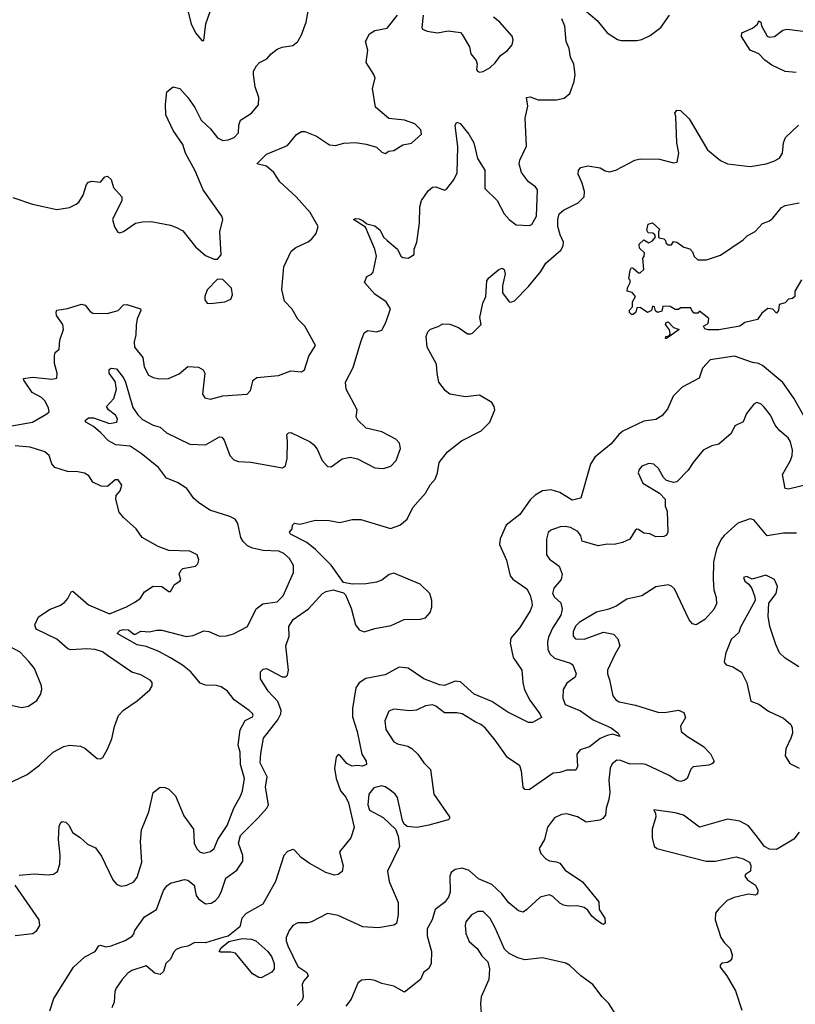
# Model space of a CAD drawing. Extents: x 2133489 to 2292442, y 756223 to 916462.
# Tile 157 of 256: x 2183651 to 2188093, y 833532 to 839170. Entities that reach past the tile are written whole.
import ezdxf

# ---------------------------------------------------------------- set-up
doc = ezdxf.new("R2010")
doc.units = 0

msp = doc.modelspace()

# ---------------------------------------------------------------- linework, layer by layer
at = {"layer": '0CON20XD'}
for points in [[(2183611.9, 838151.9), (2183725, 838112.9), (2183865, 838081.9), (2183936.7, 838095), (2183975, 838112.9), (2183989.6, 838125), (2184014, 838165), (2184034.7, 838225.3), (2184045, 838239.2), (2184065, 838245.7), (2184115, 838240), (2184139.6, 838270.4), (2184155, 838274.4), (2184174.5, 838255), (2184189.3, 838209.3), (2184237.1, 838155), (2184236.6, 838133.4), (2184183.3, 838025), (2184194.1, 837984.1), (2184213.6, 837953.6), (2184225, 837950), (2184245, 837956.2), (2184315, 838004), (2184355, 838011.4), (2184405, 838014), (2184515, 837992.9), (2184549.4, 837979.4), (2184585, 837960.8), (2184658.3, 837868.3), (2184715, 837820), (2184765, 837797.5), (2184785, 837797.5), (2184806.1, 837823.9), (2184798, 837955), (2184814, 838025), (2184808.8, 838045), (2184702, 838195), (2184656.5, 838305), (2184600.9, 838405), (2184585.6, 838455), (2184531.1, 838535), (2184489.2, 838625), (2184486.4, 838683.6), (2184493.9, 838756.1), (2184530, 838785), (2184568, 838775), (2184614.2, 838725), (2184655, 838666.7), (2184690, 838595), (2184744.6, 838544.6), (2184784, 838494), (2184815, 838477.8), (2184845, 838481.5), (2184878.8, 838495), (2184905, 838522.5), (2184906.1, 838566.1), (2184915.8, 838595), (2184978.8, 838635), (2185018.3, 838681.7), (2185020.4, 838725), (2185000.8, 838785), (2184990, 838855), (2184991.1, 838875), (2185006.9, 838905), (2185025, 838924.2), (2185067.5, 838945), (2185092.5, 838975), (2185125, 839000), (2185155, 839012), (2185215, 839022), (2185243.8, 839045), (2185265, 839082.5), (2185292, 839155), (2185316.7, 839295)], [(2184610, 839235), (2184632.5, 839145), (2184657.5, 839095), (2184695, 839050), (2184705, 839050), (2184718, 839145), (2184743, 839217)], [(2186885.5, 839225.5), (2186958, 839165), (2187016.7, 839095), (2187075, 839056.2), (2187095, 839050), (2187185, 839050), (2187215, 839056.2), (2187261.2, 839078.8), (2187323.3, 839125), (2187373.3, 839195)], [(2183595, 836843.1), (2183725, 836865.6), (2183807.6, 836912.4), (2183820, 836925), (2183817.1, 836945), (2183796.7, 836985), (2183775.9, 837005.9), (2183722.2, 837035), (2183674.2, 837105), (2183673.3, 837115), (2183725, 837123.5), (2183835, 837110.6), (2183863.8, 837116.2), (2183865.7, 837145), (2183851.1, 837201.1), (2183850, 837245), (2183855, 837263.3), (2183877, 837283), (2183881.2, 837335), (2183902.9, 837395), (2183897.8, 837425), (2183862.5, 837475), (2183859.5, 837495), (2183864.1, 837505.9), (2183925, 837515.2), (2184005, 837541.2), (2184026, 837536), (2184055, 837498.5), (2184069.9, 837489.9), (2184153.3, 837486.7), (2184215, 837503.6), (2184245, 837536.2), (2184265, 837539.2), (2184343.8, 837513.8), (2184345.8, 837505), (2184325, 837457.5), (2184318.9, 837421.1), (2184316.7, 837365), (2184306.5, 837325), (2184308.1, 837295), (2184355.7, 837235), (2184365, 837182.5), (2184388.8, 837135), (2184415, 837121.4), (2184452.5, 837112.5), (2184504.3, 837114.3), (2184565, 837141.4), (2184615, 837184), (2184675, 837180), (2184701.2, 837165), (2184712.5, 837145), (2184698, 837025), (2184712.5, 837005), (2184745, 836997.5), (2184815, 837016.9), (2184954, 837026), (2184973, 837047), (2184989.2, 837105), (2185009.7, 837120.3), (2185133.1, 837133.1), (2185205, 837159.4), (2185265, 837154), (2185283.3, 837165), (2185307, 837243), (2185345.8, 837305), (2185284.3, 837415), (2185244.3, 837455), (2185211.7, 837511.7), (2185168.7, 837558.7), (2185151.8, 837625), (2185163.8, 837755), (2185206.7, 837845), (2185233.3, 837865), (2185303.2, 837896.8), (2185324, 837915), (2185349.2, 837945), (2185360, 837985), (2185315.5, 838065), (2185235.2, 838155.2), (2185142.1, 838242.1), (2185106.2, 838295), (2185065, 838330), (2185008.8, 838345), (2185065, 838399.6), (2185185, 838448.6), (2185237.5, 838512.5), (2185265, 838529.2), (2185285, 838529.2), (2185351.9, 838501.9), (2185425, 838453.8), (2185460.7, 838449.3), (2185508, 838462), (2185573.9, 838466.1), (2185635, 838457.5), (2185695, 838438.8), (2185725, 838411.2), (2185745, 838403.8), (2185765, 838417.5), (2185795, 838420), (2185845, 838453.3), (2185895, 838462), (2185953.3, 838515), (2185948.3, 838538.3), (2185915, 838573.8), (2185855, 838594), (2185765, 838603.3), (2185688.8, 838668.8), (2185672, 838775), (2185686.7, 838835), (2185680, 838855), (2185635.8, 838925), (2185645.7, 838995), (2185631.9, 839045), (2185655, 839088), (2185685, 839108.1), (2185755, 839121.4), (2185815, 839195.8)], [(2183648, 834272), (2183735, 834280), (2183815, 834274), (2183845, 834278), (2183867.9, 834292.1), (2183881.4, 834335), (2183883.1, 834386.9), (2183873.3, 834475), (2183877.5, 834552.5), (2183886.1, 834573.9), (2183895, 834578.8), (2183915.8, 834575.8), (2183934, 834555), (2183954, 834515), (2183997.9, 834487.9), (2184039.5, 834449.5), (2184085, 834427.5), (2184119.7, 834379.7), (2184184, 834245), (2184207.7, 834217.7), (2184235, 834208.8), (2184265, 834214), (2184305, 834232.9), (2184325, 834260), (2184350.6, 834345), (2184342.5, 834465), (2184348.7, 834531.3), (2184390.6, 834635), (2184416.7, 834745), (2184455, 834775.8), (2184485, 834774.2), (2184505, 834764.2), (2184544, 834725), (2184592, 834612), (2184647.1, 834535), (2184650.4, 834455), (2184665, 834421.9), (2184685, 834403.5), (2184705, 834397.5), (2184745, 834406.9), (2184765, 834424.2), (2184786.5, 834475), (2184839.4, 834555), (2184877.3, 834655), (2184915.9, 834724.1), (2184926.7, 834755), (2184938.6, 834825), (2184915.9, 834905), (2184914.5, 834975), (2184902.9, 835015), (2184914.2, 835104.2), (2184943.4, 835156.6), (2184985, 835177.5), (2184988.8, 835185), (2184985, 835196.7), (2184966.2, 835215), (2184878.8, 835275), (2184842.2, 835325), (2184805, 835349.6), (2184777.9, 835357.9), (2184715, 835360), (2184685, 835370.6), (2184631.4, 835435), (2184584.2, 835474.2), (2184515, 835516.5), (2184445, 835553.5), (2184375, 835580.4), (2184325, 835591.2), (2184209.4, 835655), (2184225, 835672.9), (2184245, 835677.5), (2184275, 835675.5), (2184305, 835651.1), (2184315, 835651.1), (2184345, 835668.8), (2184395.3, 835664.7), (2184435, 835674.4), (2184465, 835674.5), (2184605, 835638.7), (2184645, 835644.6), (2184705, 835671.1), (2184735, 835667.1), (2184795, 835639.4), (2184835, 835641.5), (2184875, 835652.5), (2184955.3, 835694.7), (2185005, 835795.6), (2185044.6, 835825.4), (2185125, 835835.9), (2185159.9, 835870.1), (2185219.4, 836005), (2185219.4, 836045), (2185196.9, 836085), (2185165, 836113.5), (2185135, 836126.9), (2185045, 836131.1), (2184985, 836143.8), (2184956.4, 836156.4), (2184931.2, 836181.2), (2184917.8, 836205), (2184899.8, 836285), (2184885, 836309.1), (2184855, 836325.3), (2184741, 836361), (2184674.7, 836404.7), (2184648.9, 836428.9), (2184608.1, 836485), (2184555, 836520), (2184492.5, 836545), (2184446.5, 836605), (2184346.4, 836686.4), (2184285, 836727.1), (2184202.7, 836735), (2184159.1, 836759.1), (2184116.4, 836805), (2184075, 836839.7), (2184030.8, 836865), (2184025.7, 836875), (2184045, 836890.9), (2184075, 836890.7), (2184165, 836858.5), (2184207.5, 836865), (2184211.5, 836885), (2184200.5, 836905), (2184160, 836935), (2184149.4, 836955), (2184189.7, 837000.3), (2184205.4, 837054.6), (2184198.1, 837098.1), (2184162.9, 837145), (2184164.1, 837165.9), (2184176.1, 837173.9), (2184205, 837170), (2184245, 837119.2), (2184257.5, 837095), (2184298.8, 836948.8), (2184327.4, 836907.4), (2184355, 836880.8), (2184415, 836847.5), (2184455, 836835.6), (2184492.5, 836805), (2184625, 836738.8), (2184715, 836736.1), (2184795, 836780.6), (2184808.5, 836778.5), (2184822.8, 836762.8), (2184854.4, 836675), (2184878.7, 836648.7), (2184905, 836639.4), (2184975, 836635.5), (2185155.8, 836604.2), (2185173.8, 836615), (2185183.1, 836656.9), (2185186, 836755), (2185181.2, 836795), (2185190, 836805), (2185205, 836806.2), (2185315, 836752), (2185335.5, 836735.5), (2185355, 836710), (2185384.2, 836645), (2185415, 836611.2), (2185435, 836610), (2185497.5, 836655), (2185545, 836664), (2185585.8, 836655.8), (2185685, 836604.3), (2185735, 836599.4), (2185776.2, 836613.8), (2185807.5, 836645), (2185832, 836715), (2185826.2, 836745), (2185805, 836768.8), (2185725, 836810), (2185635, 836830), (2185587.1, 836877.1), (2185578, 836895), (2185584, 836935), (2185521.5, 837055), (2185516.4, 837095), (2185561.9, 837178.1), (2185604.5, 837325.5), (2185625, 837376.7), (2185645, 837390), (2185695, 837381.9), (2185725, 837391.4), (2185748.9, 837435), (2185774.4, 837515), (2185749.4, 837555), (2185685, 837597.8), (2185626, 837665), (2185640, 837700), (2185666.6, 837713.4), (2185675.5, 837724.5), (2185695.4, 837815), (2185686.1, 837856.1), (2185632.5, 837982.5), (2185564, 838025), (2185575, 838031.2), (2185595, 838028.6), (2185618.7, 838018.7), (2185640, 838000), (2185685, 837990), (2185716, 837965), (2185735.8, 837925), (2185755.8, 837905), (2185816, 837855), (2185835, 837816.2), (2185845, 837808.6), (2185876.6, 837803.4), (2185910, 837825), (2185910, 837855), (2185925.6, 837895), (2185940.6, 838005), (2185942.4, 838097.6), (2185952, 838135), (2185990.7, 838189.3), (2186015, 838210), (2186035, 838212.5), (2186085, 838194), (2186095, 838198.8), (2186137.8, 838252.2), (2186157, 838293), (2186161.2, 838441.2), (2186146.2, 838565), (2186155, 838583.3), (2186173.3, 838575), (2186224.2, 838515), (2186251.5, 838465), (2186273.3, 838375), (2186315, 838307.5), (2186315, 838203.3), (2186385.3, 838135.3), (2186425, 838058), (2186454.3, 838025), (2186495, 837994.3), (2186569.5, 837990.5), (2186585, 837996.7), (2186611.1, 838045), (2186617.1, 838195), (2186605, 838212.5), (2186565, 838240.8), (2186525, 838293.8), (2186512.5, 838345), (2186515.8, 838365), (2186553.3, 838445), (2186547.1, 838605), (2186560.6, 838675), (2186554.3, 838725), (2186575, 838728.6), (2186621.2, 838711.2), (2186725, 838710), (2186769.5, 838720.5), (2186802.3, 838747.7), (2186827.5, 838815), (2186832.5, 838855), (2186824.2, 838915), (2186805.8, 838955), (2186797.5, 839005), (2186781.9, 839045), (2186773, 839133), (2186756, 839175)], [(2185962.5, 839195), (2185953.8, 839125), (2185957.5, 839115), (2185985, 839103.8), (2186045, 839094), (2186106.1, 839106.1), (2186175, 839096), (2186185.6, 839085.6), (2186226.7, 839015), (2186234.1, 838974.1), (2186266.2, 838935), (2186271.2, 838915), (2186267.5, 838885), (2186272.5, 838875), (2186285, 838870), (2186305, 838873.8), (2186346.2, 838895), (2186375, 838922), (2186405, 838964), (2186445, 838992.5), (2186470.8, 839025), (2186478, 839055), (2186472, 839075), (2186400.6, 839155), (2186365, 839183.1)], [(2188098.1, 838868.1), (2188035, 838873.1), (2187959.1, 838909.1), (2187918.3, 838938.3), (2187885, 838974), (2187835.6, 838995.6), (2187785, 839072.5), (2187786.4, 839093.6), (2187848.8, 839121.2), (2187876.4, 839143.6), (2187885, 839162.5), (2187896.7, 839155), (2187900, 839135), (2187931.2, 839075), (2187945, 839069.2), (2187975, 839074.3), (2188021.1, 839108.9), (2188045, 839115.8), (2188155, 839102.5)], [(2185031.9, 834968.1), (2185048, 835055), (2185129.6, 835160.4), (2185146.7, 835195), (2185148.7, 835215), (2185129.6, 835265), (2185073.8, 835325), (2185031.4, 835395), (2185031.2, 835435), (2185045, 835451.2), (2185065, 835454), (2185155, 835407.1), (2185175, 835407.5), (2185185, 835416.2), (2185190.4, 835445), (2185176.4, 835585), (2185195, 835640), (2185192.9, 835695), (2185217.5, 835735), (2185305, 835795.5), (2185385, 835884.2), (2185406.1, 835896.1), (2185446, 835906), (2185505, 835888), (2185516.6, 835876.6), (2185549.5, 835799.5), (2185574.6, 835705), (2185596.1, 835676.1), (2185625, 835665.5), (2185685.8, 835684.2), (2185778.9, 835701.1), (2185853.8, 835736.2), (2185945, 835736.9), (2185975, 835744.3), (2186001.9, 835775), (2186011.5, 835805), (2186012.1, 835845), (2185999.6, 835885), (2185945, 835937.7), (2185795, 836001.2), (2185766.7, 835993.3), (2185725, 835960.9), (2185695, 835950), (2185635, 835940.5), (2185555, 835938.1), (2185505, 835946.9), (2185435.9, 836045.9), (2185345.9, 836135.9), (2185296.1, 836176.1), (2185203, 836223), (2185197.5, 836235), (2185212.5, 836255), (2185213.9, 836276.1), (2185225, 836286.2), (2185255, 836280.6), (2185345, 836304.5), (2185423.1, 836303.1), (2185485, 836291.5), (2185555, 836308.2), (2185605, 836307.8), (2185775, 836256.7), (2185829.2, 836275), (2185869.6, 836310.4), (2185903.7, 836376.3), (2185975, 836458.6), (2186002.9, 836507.1), (2186030.4, 836539.6), (2186043.5, 836575), (2186054.3, 836635), (2186102, 836695), (2186182.2, 836757.8), (2186293.6, 836816.4), (2186344.3, 836865), (2186371.8, 836935), (2186369.6, 836955), (2186355, 836977.3), (2186285, 837019.6), (2186205, 837010), (2186115, 837025.6), (2186090.6, 837045), (2186052, 837095), (2186041.9, 837145), (2186037.6, 837197.6), (2185985.6, 837295), (2185978.9, 837355), (2185987.9, 837382.1), (2186005, 837398), (2186047.7, 837412.3), (2186075, 837428.8), (2186115, 837425.6), (2186165, 837406.9), (2186215, 837371.4), (2186235, 837370), (2186245, 837375.7), (2186295, 837423.8), (2186286.7, 837465), (2186303.2, 837546.8), (2186320, 837585), (2186325.8, 837674.2), (2186337.9, 837692.1), (2186395, 837738.8), (2186415, 837746.2), (2186425, 837740), (2186432.5, 837715), (2186415.6, 837645), (2186416.9, 837605), (2186454, 837555), (2186465, 837552.5), (2186485, 837559.6), (2186565, 837641.8), (2186635, 837728.1), (2186664.1, 837775.9), (2186750.8, 837849.2), (2186763.3, 837875), (2186764.8, 837895), (2186747.2, 837937.2), (2186733.9, 837985), (2186733.8, 838026.2), (2186741.6, 838058.4), (2186765, 838079.1), (2186849.6, 838120.4), (2186884, 838156), (2186885.4, 838185), (2186873.4, 838233.4), (2186850, 838285), (2186851.7, 838308.3), (2186865, 838324.2), (2186905, 838332.2), (2186975, 838320.5), (2187005, 838303.3), (2187028.7, 838298.7), (2187065, 838308.8), (2187175, 838364.5), (2187205, 838372.5), (2187315, 838370.4), (2187395, 838350.8), (2187415.9, 838354.1), (2187425.6, 838405), (2187415.6, 838465), (2187410, 838615), (2187403.3, 838635), (2187415, 838652.5), (2187435, 838650), (2187485, 838602.5), (2187590, 838425), (2187665, 838362.9), (2187705, 838344.4), (2187835, 838328.6), (2187925.7, 838344.3), (2187970.8, 838359.2), (2188002.7, 838377.3), (2188020, 838405), (2188025.8, 838465), (2188037.5, 838495), (2188112.5, 838565)], [(2188129.3, 837680.7), (2188090, 837615), (2188090, 837585), (2188077, 837573), (2188055, 837570), (2188035, 837547.5), (2188001.7, 837538.3), (2187997.5, 837505), (2187985, 837490), (2187965, 837512.5), (2187935, 837516.7), (2187901.1, 837488.9), (2187877, 837453), (2187803.4, 837436.6), (2187775, 837414.3), (2187655, 837394.4), (2187595, 837394), (2187575, 837400), (2187567.5, 837415), (2187595, 837430), (2187598.3, 837458.3), (2187545, 837500), (2187535, 837490), (2187515, 837490), (2187500, 837505), (2187495, 837520), (2187435, 837520), (2187425, 837510), (2187405, 837510), (2187376.7, 837526.7), (2187335, 837530), (2187329.3, 837500.7), (2187305, 837492.5), (2187291.7, 837501.7), (2187286.4, 837526.4), (2187275, 837530), (2187270, 837505), (2187247, 837493), (2187205, 837522.5), (2187185, 837520), (2187180, 837495), (2187165, 837482.5), (2187155, 837482.5), (2187143, 837493), (2187143.8, 837506.2), (2187160, 837525), (2187160, 837555), (2187177.5, 837585), (2187158.3, 837608.3), (2187130, 837615), (2187132.5, 837635), (2187147.5, 837665), (2187147.5, 837677.5), (2187140, 837685), (2187147.5, 837735), (2187155, 837750), (2187165, 837747.5), (2187195, 837720), (2187205, 837720), (2187225, 837740), (2187220, 837805), (2187227, 837813), (2187230, 837835), (2187201.7, 837861.7), (2187200, 837885), (2187225, 837910), (2187255, 837892.5), (2187275, 837902.5), (2187292.5, 837925), (2187288.3, 837938.3), (2187277, 837947), (2187250, 837950), (2187242.5, 837965), (2187250.7, 837999.3), (2187275, 838006.7), (2187315, 837970), (2187310, 837955), (2187310, 837925), (2187315, 837920), (2187340, 837915), (2187350, 837905), (2187351.7, 837891.7), (2187365, 837880), (2187385, 837880), (2187395, 837900), (2187415, 837896.2), (2187455, 837867.1), (2187488.3, 837858.3), (2187505, 837840), (2187514.4, 837814.4), (2187534.6, 837794.6), (2187585, 837795.5), (2187665, 837821.9), (2187795, 837910), (2187818.2, 837931.8), (2187863, 837957), (2187905, 838002.5), (2187945, 838018.8), (2187965, 838033.8), (2188013.3, 838095), (2188035, 838105.8), (2188115, 838120.7)], [(2184745, 837544.2), (2184825.9, 837554.1), (2184860.7, 837569.3), (2184870, 837595), (2184865, 837632.5), (2184815, 837681.2), (2184785, 837683.3), (2184725, 837623.3), (2184711.4, 837585), (2184712.5, 837565), (2184725, 837546.2), (2184745, 837544.2)], [(2187355, 837344), (2187350, 837345), (2187352.5, 837355), (2187370, 837360), (2187377.5, 837372.5), (2187373.6, 837393.6), (2187350, 837425), (2187353.6, 837436.4), (2187365, 837440), (2187396.4, 837406.4), (2187427.5, 837395), (2187355, 837344)], [(2188151.8, 836885), (2188085, 837003.1), (2188022.2, 837092.2), (2187905, 837190.5), (2187881.9, 837201.9), (2187847.3, 837207.3), (2187745, 837242.5), (2187605, 837222), (2187561.2, 837175), (2187542.7, 837117.3), (2187446.2, 837065), (2187394, 837015), (2187361.2, 836938.8), (2187328.5, 836901.5), (2187295, 836880.8), (2187225, 836870), (2187105, 836813.5), (2187082.2, 836795), (2187038.9, 836741.1), (2186945.6, 836665), (2186920.9, 836625), (2186865, 836430), (2186815, 836418.8), (2186745, 836461.8), (2186695, 836478.1), (2186645, 836471.1), (2186603.2, 836446.8), (2186575, 836420.6), (2186515, 836336.7), (2186437.1, 836275), (2186402.6, 836197.4), (2186398.6, 836165), (2186440, 836075), (2186459.5, 835985), (2186476.5, 835966.5), (2186555, 835910), (2186574.4, 835875), (2186584.3, 835835), (2186585.6, 835815), (2186574.4, 835785), (2186515, 835690), (2186465, 835629.4), (2186459.6, 835599.6), (2186478.1, 835518.1), (2186526.7, 835445), (2186531.9, 835375), (2186543, 835333), (2186572.7, 835272.7), (2186630.8, 835195), (2186638.8, 835175), (2186587.5, 835145), (2186565, 835145.7), (2186447.5, 835205), (2186355.6, 835265.6), (2186255, 835308.7), (2186175, 835379.1), (2186145, 835382.7), (2186085, 835358), (2186055, 835360.8), (2185965, 835395.8), (2185876.8, 835456.8), (2185825, 835462.1), (2185745, 835419.2), (2185633.1, 835396.9), (2185595, 835373.5), (2185576.8, 835345), (2185557.1, 835225), (2185557.2, 835177.2), (2185583.9, 835095), (2185611.5, 834965), (2185636.5, 834925), (2185637.1, 834905), (2185615, 834895.6), (2185585, 834900), (2185555, 834896), (2185525, 834910.8), (2185485, 834958.8), (2185475, 834963.3), (2185463.2, 834946.8), (2185454.5, 834885), (2185464.6, 834825), (2185488.9, 834755), (2185518.3, 834718.3), (2185535.3, 834685), (2185566.5, 834545), (2185547.1, 834485), (2185482.5, 834405), (2185503.1, 834325), (2185498.3, 834291.7), (2185475, 834276.2), (2185455, 834272), (2185405, 834287.5), (2185309.4, 834339.4), (2185263.1, 834373.1), (2185225, 834414), (2185215, 834417.5), (2185185, 834407.5), (2185164.3, 834385), (2185116.9, 834235), (2185044.3, 834105), (2184947.7, 834052.3), (2184924.5, 834025), (2184912.5, 833975), (2184845, 833921.5), (2184815.2, 833914.8), (2184714.6, 833884.6), (2184655, 833885.9), (2184615, 833865.4), (2184575, 833857.7), (2184547.1, 833845), (2184531.3, 833828.7), (2184515, 833791.2), (2184488.8, 833765), (2184475, 833720), (2184455, 833703.3), (2184425, 833711.2), (2184375, 833752.9), (2184293.8, 833726.2), (2184270, 833710), (2184237.8, 833675), (2184204.3, 833625), (2184195.8, 833605), (2184193.3, 833545), (2184178.5, 833511.5)], [(2188005.3, 836815.3), (2187978.5, 836848.5), (2187950.6, 836905), (2187915, 836952), (2187895, 836970.8), (2187873, 836977), (2187855, 836968), (2187814.4, 836915.6), (2187795, 836868), (2187746, 836845), (2187725, 836801.2), (2187655, 836740), (2187615, 836728.8), (2187565.8, 836704.2), (2187507.8, 836635), (2187479.7, 836590.3), (2187415, 836523.8), (2187395, 836519.2), (2187355, 836532), (2187338.9, 836548.9), (2187309.8, 836599.8), (2187283.3, 836625), (2187255, 836629.4), (2187215, 836614), (2187199.2, 836595), (2187194.2, 836575), (2187219.2, 836515), (2187315, 836458), (2187348, 836425), (2187347.5, 836385), (2187360, 836355), (2187362.5, 836235), (2187355, 836217.5), (2187339.5, 836210.5), (2187295, 836208.8), (2187260, 836225), (2187225, 836228.8), (2187195, 836250), (2187185, 836252), (2187175.8, 836244.2), (2187145, 836196.2), (2187103.9, 836176.1), (2187055, 836164), (2187015, 836165.8), (2186965, 836158), (2186873.4, 836183.4), (2186864.4, 836215), (2186848.3, 836238.3), (2186805, 836262.5), (2186775, 836268.5), (2186745.7, 836265.7), (2186693.7, 836246.3), (2186677, 836233), (2186667.8, 836195), (2186668.9, 836105), (2186685, 836080), (2186740.2, 836040.2), (2186758.5, 835995), (2186751.8, 835965), (2186710.4, 835915), (2186702.2, 835885), (2186713.4, 835863.4), (2186751.3, 835831.3), (2186758.8, 835795), (2186750.5, 835759.5), (2186701.8, 835685), (2186680.5, 835635), (2186673.8, 835605), (2186676.2, 835565), (2186688.1, 835538.1), (2186714.2, 835514.2), (2186805, 835485.5), (2186818.8, 835475), (2186837.5, 835425), (2186832.5, 835405), (2186785, 835371.4), (2186764.7, 835335.3), (2186761.8, 835285), (2186775, 835248.5), (2186863.1, 835213.1), (2186935, 835160.7), (2187038.6, 835115), (2187078.8, 835085), (2187087.5, 835065), (2187048.7, 835078.7), (2187015, 835071.9), (2186975, 835053.4), (2186915, 835006), (2186861.8, 834988.2), (2186842.7, 834965), (2186845.4, 834894.6), (2186836.5, 834873.5), (2186785, 834872.7), (2186745, 834858.9), (2186706.7, 834855), (2186569.3, 834760.7), (2186545, 834762.1), (2186535.4, 834775), (2186526.1, 834866.1), (2186515, 834897.5), (2186444.7, 834944.7), (2186375.3, 835045.3), (2186316.9, 835115), (2186292.5, 835135), (2186259.5, 835149.5), (2186185, 835194.5), (2186155, 835200.5), (2186085, 835200.9), (2186035, 835239.5), (2186015, 835246.2), (2185975, 835241.5), (2185923.4, 835216.6), (2185885, 835213.3), (2185795, 835222.5), (2185765, 835211.2), (2185741.9, 835155), (2185747.5, 835105), (2185795, 835035.8), (2185815, 835022.9), (2185875, 835009.2), (2185896.8, 834996.8), (2185931.2, 834965), (2185965, 834913.8), (2186005, 834876.7), (2186023.1, 834735), (2186113.8, 834605), (2186113.3, 834595), (2186105, 834588.8), (2185995, 834558.2), (2185925, 834544.4), (2185870.5, 834550.5), (2185853.3, 834563.3), (2185844.5, 834584.5), (2185815, 834715.8), (2185802.2, 834735), (2185770.4, 834760.4), (2185745, 834777.9), (2185725, 834782.7), (2185679.2, 834770.8), (2185651.2, 834735), (2185644.6, 834674.6), (2185655, 834644.3), (2185732.2, 834602.2), (2185803.8, 834535), (2185819.2, 834495), (2185825.8, 834435), (2185757.8, 834295), (2185768.2, 834235), (2185819.4, 834115), (2185818.6, 834045), (2185810, 833995), (2185794.6, 833985.4), (2185705, 833969.2), (2185616.6, 833976.6), (2185475, 834041.1), (2185415, 834052.5), (2185322.5, 834005), (2185301.4, 833998.6), (2185245, 833998.1), (2185216.6, 833983.4), (2185195, 833954), (2185178.2, 833915), (2185177.9, 833895), (2185187.3, 833867.3), (2185245, 833749.4), (2185295.8, 833715), (2185304.2, 833695), (2185275.8, 833665), (2185268.9, 833645), (2185275.7, 833575), (2185269.4, 833555), (2185241.4, 833525)], [(2188196.4, 836516.4), (2188055, 836482.5), (2188036, 836486), (2188020, 836565), (2188065.5, 836645), (2188075.4, 836675), (2188076.4, 836705), (2188065, 836753.3), (2188053.1, 836775), (2188005.3, 836815.3)], [(2183570.7, 834789.3), (2183695, 834847.1), (2183765, 834902), (2183843.8, 834975), (2183905, 835008), (2183935.9, 835015.9), (2184000.5, 835010.5), (2184025, 834998.8), (2184095, 834940), (2184115, 834936.7), (2184127.5, 834945), (2184155, 834992.5), (2184178.8, 835051.2), (2184193.6, 835123.6), (2184218, 835185), (2184245, 835216), (2184325, 835270), (2184397, 835333), (2184410, 835355), (2184410, 835375), (2184398.8, 835388.8), (2184345, 835419.2), (2184294.5, 835434.5), (2184155, 835530), (2184125, 835549.4), (2184083, 835563), (2184035, 835567.1), (2183945, 835560.9), (2183927, 835567), (2183865, 835622.7), (2183745, 835680.8), (2183738.6, 835705), (2183758.5, 835751.5), (2183825, 835795.4), (2183880.8, 835815), (2183907.9, 835832.1), (2183927.5, 835855), (2183947, 835893), (2183955, 835896.7), (2184045, 835818.5), (2184165, 835767.9), (2184263, 835807), (2184314, 835836), (2184342.4, 835857.6), (2184366.9, 835893.1), (2184415, 835926.7), (2184464.5, 835924.5), (2184505, 835896), (2184515, 835896.2), (2184538.8, 835935), (2184568.8, 835955), (2184573.8, 835965), (2184564, 835995), (2184575, 836016.7), (2184586.4, 836026.4), (2184659.1, 836040.9), (2184672, 836055), (2184676.4, 836076.4), (2184667.5, 836105), (2184625, 836126.2), (2184505, 836130.8), (2184445, 836152.9), (2184352.5, 836205), (2184318, 836255), (2184245, 836320), (2184220.5, 836350.5), (2184201.2, 836425), (2184203.8, 836446.2), (2184227.7, 836472.3), (2184236, 836505), (2184215.8, 836535.8), (2184197.5, 836535), (2184155, 836497.5), (2184118.3, 836498.3), (2184070.7, 836520.7), (2184047, 836557), (2184023, 836573), (2183985, 836581.4), (2183925, 836583.3), (2183852.5, 836605), (2183835.7, 836625.7), (2183820.8, 836675), (2183796.1, 836696.1), (2183711.2, 836721.2), (2183625, 836730.6)], [(2188099.8, 836229.8), (2188025, 836230.5), (2187932.5, 836215), (2187855, 836306.7), (2187835, 836311.2), (2187765, 836286.2), (2187685, 836216.2), (2187668.6, 836195), (2187642.2, 836137.8), (2187625.3, 836065), (2187622, 835965), (2187626.7, 835905), (2187640.9, 835860.9), (2187641.5, 835825), (2187626.9, 835793.1), (2187575, 835735.6), (2187525, 835704.3), (2187505, 835710), (2187485, 835734.2), (2187400.6, 835910.6), (2187385, 835925.8), (2187365, 835934), (2187295, 835922), (2187215, 835870), (2187129.1, 835850.9), (2187067.5, 835812.5), (2187025, 835794.3), (2186955, 835778.2), (2186855, 835718.4), (2186835, 835696.4), (2186821.4, 835665), (2186820.7, 835640.7), (2186835.3, 835625.3), (2186885, 835622.8), (2186995, 835662.2), (2187052.3, 835652.3), (2187077.5, 835625), (2187088.6, 835585), (2187058.9, 835535), (2187018.5, 835445), (2187017.8, 835425), (2187030, 835390), (2187048.7, 835298.7), (2187065.3, 835275.3), (2187085, 835263.8), (2187177.5, 835245), (2187305.8, 835204.2), (2187345, 835202.2), (2187425, 835216), (2187455, 835203.3), (2187464, 835175), (2187436, 835125), (2187438.8, 835095), (2187476.2, 835065), (2187568.3, 835008.3), (2187606.9, 834966.9), (2187628, 834925), (2187619.3, 834910.7), (2187598.6, 834901.4), (2187507.7, 834892.3), (2187495, 834877.5), (2187473.3, 834825), (2187456.9, 834813.1), (2187435, 834808.6), (2187415, 834813.3), (2187371.4, 834841.4), (2187238, 834905), (2187215, 834909.6), (2187145, 834906.7), (2187095, 834927.9), (2187070.4, 834929.6), (2187045, 834909.2), (2187033.6, 834885), (2187026.2, 834815), (2187031.8, 834745), (2187026.2, 834703.8), (2187010.6, 834655), (2187007.1, 834615), (2186990.8, 834595), (2186974, 834586), (2186895, 834574.6), (2186845, 834605.5), (2186785, 834622.7), (2186755, 834618.5), (2186715, 834599.2), (2186673.2, 834546.8), (2186657.1, 834475), (2186625.8, 834425), (2186635.6, 834395.6), (2186664, 834365), (2186685, 834353.3), (2186725, 834348.5), (2186745, 834339.5), (2186775, 834299.4), (2186875, 834234), (2186968.3, 834118.3), (2186970, 834075), (2187003.3, 834025), (2187004.2, 833995.8), (2186995, 833988.8), (2186985, 833992), (2186952, 834015), (2186927.6, 834037.6), (2186905, 834071.2), (2186885, 834086), (2186845, 834096), (2186795, 834094), (2186765, 834100), (2186745, 834110.8), (2186705, 834149.6), (2186685, 834158.2), (2186631.4, 834145), (2186555, 834074.2), (2186535, 834059.2), (2186507.4, 834067.4), (2186452.4, 834112.4), (2186412.3, 834165), (2186355, 834218.9), (2186279.7, 834249.7), (2186225, 834298.5), (2186185, 834311.4), (2186145, 834304), (2186123.2, 834286.8), (2186114.4, 834265.6), (2186117.1, 834175), (2186107.8, 834145), (2186084.4, 834115), (2186030.4, 834075), (2186014.5, 834015), (2185985.6, 833965), (2185984.5, 833925), (2186009.6, 833835), (2186007.1, 833765), (2185995, 833736.2), (2185964.2, 833715), (2185945.9, 833674.1), (2185855, 833602), (2185795, 833635.8), (2185725, 833650.9), (2185685, 833668.9), (2185655, 833674.2), (2185609.5, 833670.5), (2185587.3, 833652.7), (2185549.3, 833560.7), (2185519.1, 833520.9)], [(2188114, 835465), (2188035, 835514.4), (2188002.9, 835545), (2187981.7, 835591.7), (2187947.5, 835695), (2187936.9, 835755), (2187941.7, 835828.3), (2187983.3, 835885), (2187992.2, 835925), (2187974.5, 835964.5), (2187925, 835989.2), (2187846.2, 835966.2), (2187815, 835981.2), (2187796.7, 835975), (2187804, 835955), (2187827.7, 835937.7), (2187843.4, 835913.4), (2187861.4, 835865), (2187862.9, 835845), (2187779.2, 835690.8), (2187768.9, 835661.1), (2187725, 835620), (2187696, 835545), (2187686.7, 835495), (2187690, 835485), (2187696.4, 835476.4), (2187735, 835463.8), (2187784.2, 835434.2), (2187815, 835372.5), (2187838.3, 835268.3), (2187885, 835250), (2187940.7, 835210.7), (2188025, 835170), (2188067.1, 835135), (2188075.7, 835115), (2188076.9, 835085), (2188068.6, 835055), (2188038.6, 834995), (2188034.3, 834955), (2188061.7, 834911.7), (2188115, 834883.8)], [(2183525, 835261.2), (2183662.3, 835232.3), (2183701.7, 835238.3), (2183748.8, 835271.2), (2183770, 835305), (2183778.8, 835335), (2183776.2, 835355), (2183736.2, 835455), (2183704.3, 835494.3), (2183655, 835548), (2183565, 835596)], [(2183824.3, 833495), (2183846.7, 833565), (2183960, 833745), (2184025, 833803.1), (2184083.3, 833835), (2184105, 833867.5), (2184115, 833870), (2184145, 833861.2), (2184175, 833866), (2184255, 833897.8), (2184295, 833922.5), (2184304.5, 833935.5), (2184311.5, 833955), (2184366.2, 834033.8), (2184435.4, 834074.6), (2184475, 834183.8), (2184495, 834211.2), (2184515, 834226), (2184595, 834246.7), (2184615, 834243.3), (2184650, 834215), (2184662.7, 834155), (2184675, 834135.7), (2184715, 834106.5), (2184748.7, 834111.3), (2184773.6, 834126.3), (2184790, 834145), (2184805.7, 834174.3), (2184832.1, 834255), (2184895, 834300), (2184929, 834351), (2184929.2, 834385), (2184903.6, 834455), (2184915, 834499.1), (2185018.7, 834601.3), (2185066.8, 834655), (2185077.1, 834675), (2185058.2, 834775), (2185068.4, 834835), (2185027.8, 834915), (2185031.9, 834968.1)], [(2188115, 834518), (2188085, 834477.5), (2187985, 834419.2), (2187945, 834420.6), (2187916, 834435), (2187868.9, 834498.9), (2187825, 834554.4), (2187775, 834581.5), (2187705, 834591.9), (2187545, 834545.7), (2187453.3, 834615), (2187405, 834628.5), (2187283.8, 834646.2), (2187293.3, 834625), (2187293.6, 834606.4), (2187273.3, 834535), (2187273.3, 834485), (2187285, 834437.5), (2187301.2, 834425), (2187582, 834352), (2187635, 834351.4), (2187755, 834375.7), (2187795, 834365.8), (2187830, 834345), (2187837.7, 834327.7), (2187836.2, 834295), (2187807.5, 834275), (2187803.3, 834265), (2187820, 834245), (2187865, 834213.8), (2187879.2, 834185), (2187876.7, 834165), (2187865, 834156.2), (2187825, 834163.3), (2187743.6, 834143.6), (2187703.9, 834126.1), (2187655, 834078.8), (2187636.1, 834053.9), (2187633.6, 834016.4), (2187666, 833915), (2187685.7, 833885.7), (2187720.7, 833850.7), (2187732.5, 833815), (2187730, 833795), (2187719.5, 833780.5), (2187705, 833771.2), (2187673, 833767), (2187663, 833757), (2187663.3, 833745), (2187701.2, 833695), (2187750, 833610), (2187787.6, 833497.6)], [(2183625, 833926), (2183727.5, 833937.5), (2183750, 833955), (2183767.5, 833982.5), (2183763.8, 834015), (2183626.2, 834215)], [(2187072, 833465), (2187025, 833536.7), (2186987.5, 833575), (2186934, 833645), (2186865.4, 833695.4), (2186802, 833755), (2186778.2, 833768.2), (2186645, 833798.1), (2186545, 833787.1), (2186505, 833798.6), (2186453.7, 833823.7), (2186428.6, 833848.6), (2186375, 833970.8), (2186345, 834022.5), (2186305, 834064), (2186275, 834064.3), (2186238.1, 834045), (2186206.7, 834005), (2186201.9, 833985), (2186206.6, 833936.6), (2186225, 833892), (2186270.9, 833850.9), (2186298.9, 833808.9), (2186332.5, 833775), (2186341.4, 833735), (2186338.9, 833675), (2186294.5, 833575), (2186290.6, 833535), (2186296.2, 833455)], [(2185035, 833683.3), (2185020, 833685), (2184985, 833707.5), (2184887.5, 833825), (2184861.2, 833831.2), (2184800.7, 833830.7), (2184794.4, 833835), (2184804.7, 833855), (2184848.9, 833891.1), (2184925, 833908.7), (2184978.8, 833905), (2185004.5, 833895), (2185071.9, 833835), (2185093.3, 833805), (2185108.7, 833765), (2185108.8, 833735), (2185095, 833716), (2185035, 833683.3)]]:
    msp.add_lwpolyline(points, dxfattribs=at)

doc.saveas('drawing.dxf')
